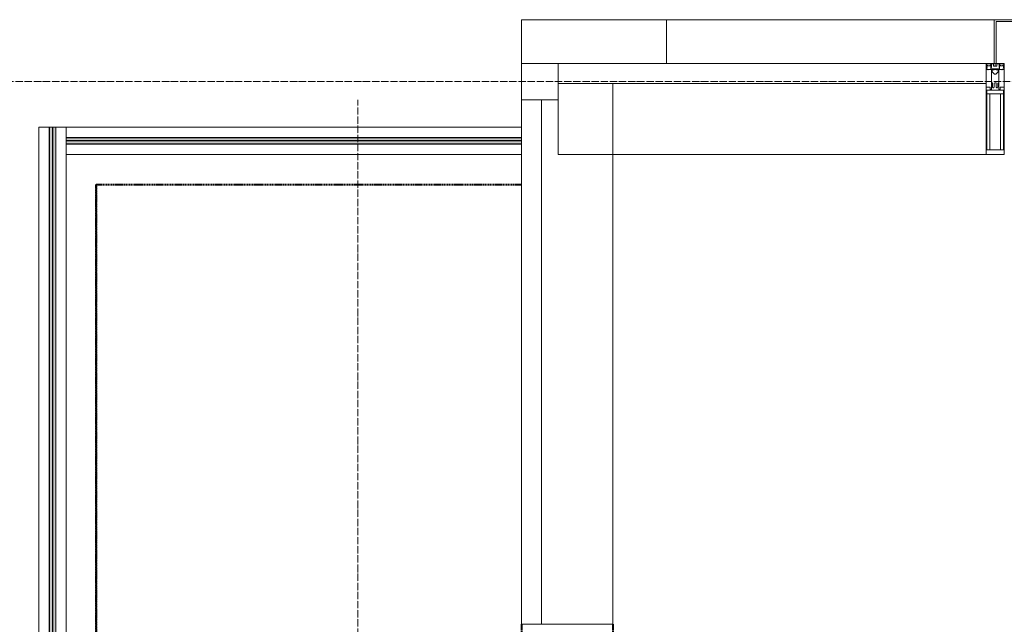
# Model space of a CAD drawing. Header units: millimetres. Extents: x -816133 to 919604, y 87941 to 147341.
# Tile 181 of 201: x 125858 to 128561, y 137143 to 138803. Entities that reach past the tile are written whole.
import ezdxf

# ---------------------------------------------------------------- set-up
doc = ezdxf.new("R2010")
doc.units = ezdxf.units.MM
for name, pattern in [('ADSK_Линия сетки', [25, 20, -2.5, 0, -2.5]), ('Линия сетки', [25, 20, -2.5, 0, -2.5]), ('Штрих_3_1_5_', [4.5, 3, -1.5]), ('Штриховая_ш3 п1_5', [4.5, 3, -1.5])]:
    doc.linetypes.add(name, pattern=pattern)
doc.layers.add('A-010-M_ROOM_SEPARATION', color=4, linetype='Штриховая_ш3 п1_5', lineweight=40, true_color=0x00ffff)
for name, color, linetype, lineweight in [('A-214-M_CURT_WALL', 7, 'Continuous', 18), ('A-215-M_CURT_PANEL', 7, 'Continuous', 18), ('A-280-M_COLUMN', 7, 'Continuous', 18), ('Z-030-M_GRID', 7, 'Continuous', 9), ('Z-060-M_DETAIL', 7, 'Continuous', 18), ('Ограждение', 7, 'Continuous', 5), ('Поручни', 252, 'Continuous', 5), ('СС-011-ПОЖ-СИГНАЛИЗАЦИЯ', 1, 'Continuous', 30)]:
    doc.layers.add(name, color=color, linetype=linetype, lineweight=lineweight)

# ---------------------------------------------------------------- blocks, each defined once
blk = doc.blocks.new('13эт')
at = {"layer": 'Ограждение', "lineweight": 5}
h = blk.add_hatch(color=9, dxfattribs=at)
h.paths.add_polyline_path([(401249.4, 135344.4), (401257.4, 135344.4), (401257.4, 136917.2), (401249.4, 136917.2), (401249.4, 136859.5)])
h.paths.add_polyline_path([(401249.4, 136935.2), (401257.4, 136935.2), (401257.4, 138507.9), (401249.4, 138507.9)])
h = blk.add_hatch(color=9, dxfattribs=at)
h.paths.add_polyline_path([(401258.4, 135344.4), (401266.4, 135344.4), (401266.4, 136917.2), (401258.4, 136917.2), (401258.4, 136859.5)])
h.paths.add_polyline_path([(401258.4, 136935.2), (401266.4, 136935.2), (401266.4, 138507.9), (401258.4, 138507.9)])
for points in [[(402545.4, 138470.9), (402545.4, 138478.9), (401295.4, 138478.9), (401295.4, 138470.9)], [(402545.4, 138461.9), (402545.4, 138469.9), (401295.4, 138469.9), (401295.4, 138461.9)]]:
    blk.add_hatch(color=9, dxfattribs=at).paths.add_polyline_path(points)
at = {"layer": 'A-010-M_ROOM_SEPARATION', "color": 9, "linetype": 'Штрих_3_1_5_'}
for p, q in [((401377.9, 138350.4), (402545.4, 138350.4)), ((401377.9, 138350.4), (401377.9, 131415.4)), ((401377.9, 138350.4), (402545.4, 138350.4)), ((401377.9, 131415.4), (401377.9, 138350.4)), ((402545.4, 137142.9), (402545.4, 137117.9)), ((402545.4, 137142.9), (402545.4, 137117.9)), ((402795.4, 137142.9), (402795.4, 137107.9))]:
    blk.add_line(p, q, dxfattribs=at)
at = {"layer": 'A-214-M_CURT_WALL', "color": 9, "lineweight": 5}
for p, q in [((402645.4, 138682.9), (402545.4, 138682.9)), ((402545.4, 138682.9), (402545.4, 138582.9)), ((402645.4, 138582.9), (402645.4, 138682.9)), ((402795.4, 137142.9), (402795.4, 138627.9)), ((402545.4, 138582.9), (402645.4, 138582.9)), ((402645.4, 138432.9), (402645.4, 138582.9)), ((403820.4, 138432.9), (402645.4, 138432.9)), ((402795.4, 137142.9), (402600.4, 137142.9))]:
    blk.add_line(p, q, dxfattribs=at)
at = {"layer": 'A-214-M_CURT_WALL', "color": 9, "lineweight": 5, "extrusion": (0, 0, -1)}
for p, q in [((403870.4, 138682.9), (403820.4, 138682.9)), ((403820.4, 138682.9), (403820.4, 138432.9)), ((403870.4, 138432.9), (403870.4, 138682.9)), ((403820.4, 138432.9), (403870.4, 138432.9))]:
    blk.add_line(p, q, dxfattribs=at)
at = {"layer": 'A-215-M_CURT_PANEL', "color": 9, "lineweight": 5}
for p, q in [((403820.4, 138682.9), (402645.4, 138682.9)), ((402645.4, 138682.9), (402645.4, 138627.9)), ((403820.4, 138627.9), (403820.4, 138682.9)), ((402645.4, 138627.9), (403820.4, 138627.9)), ((402545.4, 138582.9), (402545.4, 137142.9)), ((402600.4, 138582.9), (402545.4, 138582.9)), ((402600.4, 137142.9), (402600.4, 138582.9)), ((402545.4, 137142.9), (402600.4, 137142.9))]:
    blk.add_line(p, q, dxfattribs=at)
at = {"layer": 'A-280-M_COLUMN', "color": 9, "lineweight": 5}
for p, q in [((402942.9, 138802.9), (402545.4, 138802.9)), ((402545.4, 138802.9), (402545.4, 138682.9)), ((402942.9, 138802.9), (402942.9, 138682.9)), ((403842.9, 138802.9), (402942.9, 138802.9)), ((402942.9, 138682.9), (402942.9, 138802.9))]:
    blk.add_line(p, q, dxfattribs=at)
at = {"layer": 'A-280-M_COLUMN', "color": 9, "lineweight": 9}
for p, q in [((404347.9, 138802.9), (403842.9, 138802.9)), ((403842.9, 138802.9), (403842.9, 138682.9)), ((403847.9, 138682.9), (403847.9, 138797.9)), ((403847.9, 138797.9), (404342.9, 138797.9)), ((403842.9, 138682.9), (403847.9, 138682.9))]:
    blk.add_line(p, q, dxfattribs=at)
at = {"layer": 'Z-030-M_GRID', "color": 9, "linetype": 'ADSK_Линия сетки'}
blk.add_line((443695.4, 138632.9), (399384.3, 138632.9), dxfattribs=at)
at = {"layer": 'Z-030-M_GRID', "color": 9, "linetype": 'Линия сетки'}
blk.add_line((402095.4, 117558.7), (402095.4, 138582.9), dxfattribs=at)
at = {"layer": 'Z-060-M_DETAIL', "color": 9, "lineweight": 5, "extrusion": (0, 0, -1)}
for p, q in [((403820.4, 138682.9), (403820.4, 138668.7)), ((403820.4, 138682.9), (403845.4, 138682.9)), ((403821.6, 138668.4), (403820.4, 138668.7)), ((403822.9, 138672.4), (403821.6, 138668.4)), ((403821.6, 138665.9), (403821.6, 138668.4)), ((403823.1, 138665.9), (403821.6, 138665.9)), ((403821.7, 138681.6), (403821.7, 138673)), ((403821.7, 138681.6), (403833.6, 138681.6)), ((403822.9, 138672.4), (403821.7, 138673)), ((403822.2, 138672.8), (403822.9, 138675)), ((403824.1, 138678.4), (403822.9, 138678.4)), ((403822.9, 138675), (403822.9, 138678.4)), ((403823.1, 138666.9), (403824.1, 138666.9)), ((403823.1, 138665.9), (403823.1, 138666.9)), ((403824.1, 138678.4), (403824.1, 138676.4)), ((403824.1, 138676.4), (403831.2, 138676.4)), ((403826.4, 138665.3), (403824.1, 138666.9)), ((403827, 138666.3), (403826.4, 138665.3)), ((403838, 138666.3), (403827, 138666.3)), ((403832.2, 138678.4), (403831.2, 138678.4)), ((403831.2, 138676.4), (403831.2, 138678.4)), ((403832.2, 138678.4), (403833.2, 138675.7)), ((403832.7, 138675.3), (403833.6, 138676)), ((403832.7, 138675.3), (403834.1, 138671.5)), ((403833.2, 138673.9), (403833.2, 138668.1)), ((403833.2, 138668.1), (403845.4, 138668.1)), ((403833.6, 138681.6), (403833.6, 138676)), ((403834.9, 138671.7), (403834.1, 138671.5)), ((403840.6, 138681.4), (403834.9, 138681.4)), ((403834.9, 138681.4), (403834.9, 138671.7)), ((403835.4, 138629.9), (403835.4, 138665.9)), ((403835.4, 138665.9), (403837.9, 138665.9)), ((403837.9, 138664.5), (403836.9, 138664.5)), ((403836.9, 138664.5), (403836.9, 138659.9)), ((403836.9, 138659.9), (403843.9, 138653)), ((403837.9, 138665.9), (403837.9, 138664.5)), ((403838, 138664.9), (403838, 138666.3)), ((403842.8, 138664.9), (403838, 138664.9)), ((403840.6, 138681.4), (403840.6, 138674.9)), ((403845.4, 138674.9), (403840.6, 138674.9)), ((403842.8, 138664.9), (403842.8, 138666.1)), ((403842.8, 138666.1), (403845.4, 138666.1)), ((403870.4, 138682.9), (403845.4, 138682.9)), ((403845.4, 138682.9), (403845.4, 138674.9)), ((403845.4, 138682.9), (403845.4, 138674.9)), ((403845.4, 138674.9), (403850.2, 138674.9)), ((403845.4, 138668.1), (403845.4, 138666.1)), ((403857.6, 138668.1), (403845.4, 138668.1)), ((403845.4, 138668.1), (403845.4, 138666.1)), ((403848, 138666.1), (403845.4, 138666.1)), ((403853.9, 138659.9), (403846.9, 138653)), ((403848, 138664.9), (403848, 138666.1)), ((403848, 138664.9), (403852.8, 138664.9)), ((403850.2, 138681.4), (403855.9, 138681.4)), ((403850.2, 138681.4), (403850.2, 138674.9)), ((403852.8, 138664.9), (403852.8, 138666.3)), ((403852.8, 138666.3), (403863.8, 138666.3)), ((403855.4, 138665.9), (403852.9, 138665.9)), ((403852.9, 138665.9), (403852.9, 138664.5)), ((403852.9, 138664.5), (403853.9, 138664.5)), ((403853.9, 138664.5), (403853.9, 138659.9)), ((403855.4, 138629.9), (403855.4, 138665.9)), ((403855.9, 138681.4), (403855.9, 138671.7)), ((403855.9, 138671.7), (403856.7, 138671.5)), ((403858.1, 138675.3), (403856.7, 138671.5)), ((403869.1, 138681.6), (403857.2, 138681.6)), ((403857.2, 138681.6), (403857.2, 138676)), ((403858.1, 138675.3), (403857.2, 138676)), ((403858.6, 138678.4), (403857.6, 138675.7)), ((403857.6, 138673.9), (403857.6, 138668.1)), ((403858.6, 138678.4), (403859.6, 138678.4)), ((403859.6, 138676.4), (403859.6, 138678.4)), ((403866.7, 138676.4), (403859.6, 138676.4)), ((403863.8, 138666.3), (403864.4, 138665.3)), ((403864.4, 138665.3), (403866.7, 138666.9)), ((403866.7, 138678.4), (403867.9, 138678.4)), ((403866.7, 138678.4), (403866.7, 138676.4)), ((403867.7, 138666.9), (403866.7, 138666.9)), ((403867.7, 138665.9), (403867.7, 138666.9)), ((403867.7, 138665.9), (403869.3, 138665.9)), ((403867.9, 138675), (403867.9, 138678.4)), ((403868.6, 138672.8), (403867.9, 138675)), ((403867.9, 138672.4), (403869.1, 138673)), ((403867.9, 138672.4), (403869.3, 138668.4)), ((403869.1, 138681.6), (403869.1, 138673)), ((403869.3, 138668.4), (403870.4, 138668.7)), ((403869.3, 138665.9), (403869.3, 138668.4)), ((403870.4, 138682.9), (403870.4, 138668.7)), ((403835.4, 138629.9), (403835.4, 138611.7)), ((403836.7, 138629.9), (403835.4, 138629.9)), ((403836.7, 138629.9), (403838.4, 138628.3)), ((403844.1, 138629.9), (403842.5, 138628.3)), ((403843.9, 138653), (403845.4, 138653)), ((403845.4, 138629.9), (403844.1, 138629.9)), ((403846.9, 138653), (403845.4, 138653)), ((403845.4, 138629.9), (403846.7, 138629.9)), ((403846.7, 138629.9), (403848.3, 138628.3)), ((403854.1, 138629.9), (403852.4, 138628.3)), ((403854.1, 138629.9), (403855.4, 138629.9)), ((403855.4, 138629.9), (403855.4, 138611.7)), ((403831.4, 138617.7), (403820.4, 138617.7)), ((403820.4, 138617.7), (403820.4, 138432.9)), ((403844.9, 138609.4), (403822.4, 138609.4)), ((403822.4, 138445.6), (403822.4, 138609.4)), ((403831.4, 138611.7), (403831.4, 138617.7)), ((403835.4, 138611.7), (403831.4, 138611.7)), ((403838.4, 138617.7), (403838.4, 138628.3)), ((403838.4, 138617.7), (403839.5, 138615.7)), ((403841.3, 138615.7), (403839.5, 138615.7)), ((403841.3, 138615.7), (403842.5, 138617.9)), ((403842.5, 138617.9), (403842.5, 138628.3)), ((403845.9, 138609.4), (403868.4, 138609.4)), ((403848.3, 138617.9), (403848.3, 138628.3)), ((403849.5, 138615.7), (403848.3, 138617.9)), ((403849.5, 138615.7), (403851.3, 138615.7)), ((403852.4, 138617.7), (403851.3, 138615.7)), ((403852.4, 138617.7), (403852.4, 138628.3)), ((403855.4, 138611.7), (403859.4, 138611.7)), ((403859.4, 138617.7), (403870.4, 138617.7)), ((403859.4, 138611.7), (403859.4, 138617.7)), ((403868.4, 138445.6), (403868.4, 138609.4)), ((403870.4, 138617.7), (403870.4, 138432.9)), ((403845.4, 138599), (403822.4, 138599)), ((403830.5, 138599), (403830.5, 138445.6)), ((403845.4, 138599), (403868.4, 138599)), ((403860.3, 138599), (403860.3, 138445.6)), ((403822.4, 138445.6), (403845.4, 138445.6)), ((403868.4, 138445.6), (403845.4, 138445.6)), ((403820.4, 138432.9), (403845.4, 138432.9)), ((403870.4, 138432.9), (403845.4, 138432.9))]:
    blk.add_line(p, q, dxfattribs=at)
for centre, start, end in [((-403844.9, 138609.9), 180, 270), ((-403845.9, 138609.9), 270, 0)]:
    blk.add_arc(centre, 0.5, start, end, dxfattribs=at)
at = {"layer": 'Поручни', "color": 9, "lineweight": 5}
for p, q in [((401220.4, 138507.9), (401248.9, 138507.9)), ((401220.4, 135344.4), (401220.4, 138507.9)), ((401248.9, 136935.2), (401248.9, 138507.9)), ((401257.4, 138507.9), (401249.4, 138507.9)), ((401249.4, 138507.9), (401249.4, 136935.2)), ((401257.4, 136935.2), (401257.4, 138507.9)), ((401257.4, 138507.9), (401258.4, 138507.9)), ((401266.4, 138507.9), (401258.4, 138507.9)), ((401258.4, 138507.9), (401258.4, 136935.2)), ((401266.4, 136935.2), (401266.4, 138507.9)), ((401266.9, 138507.9), (401295.4, 138507.9)), ((401266.9, 136935.2), (401266.9, 138507.9)), ((401295.4, 138507.9), (402545.4, 138507.9)), ((401295.4, 138479.4), (401295.4, 138507.9)), ((401295.4, 138507.9), (401295.4, 138478.9)), ((401295.4, 138479.4), (402545.4, 138479.4)), ((402545.4, 138478.9), (401295.4, 138478.9)), ((401295.4, 138478.9), (401295.4, 138470.9)), ((401295.4, 138470.9), (402545.4, 138470.9)), ((402545.4, 138469.9), (401295.4, 138469.9)), ((401295.4, 138469.9), (401295.4, 138461.9)), ((402545.4, 138470.9), (402545.4, 138478.9)), ((402545.4, 138461.9), (402545.4, 138469.9)), ((401295.4, 138461.9), (402545.4, 138461.9)), ((401295.4, 138461.9), (401295.4, 135344.4)), ((401295.4, 138461.4), (402545.4, 138461.4)), ((401295.4, 138432.9), (401295.4, 138461.4)), ((402545.4, 138432.9), (401295.4, 138432.9))]:
    blk.add_line(p, q, dxfattribs=at)

msp = doc.modelspace()

# ---------------------------------------------------------------- block references
at = {"layer": 'СС-011-ПОЖ-СИГНАЛИЗАЦИЯ', "color": 9, "lineweight": 30}
msp.add_blockref('13эт', (-275309.7, 0), dxfattribs=at)

doc.saveas('drawing.dxf')
